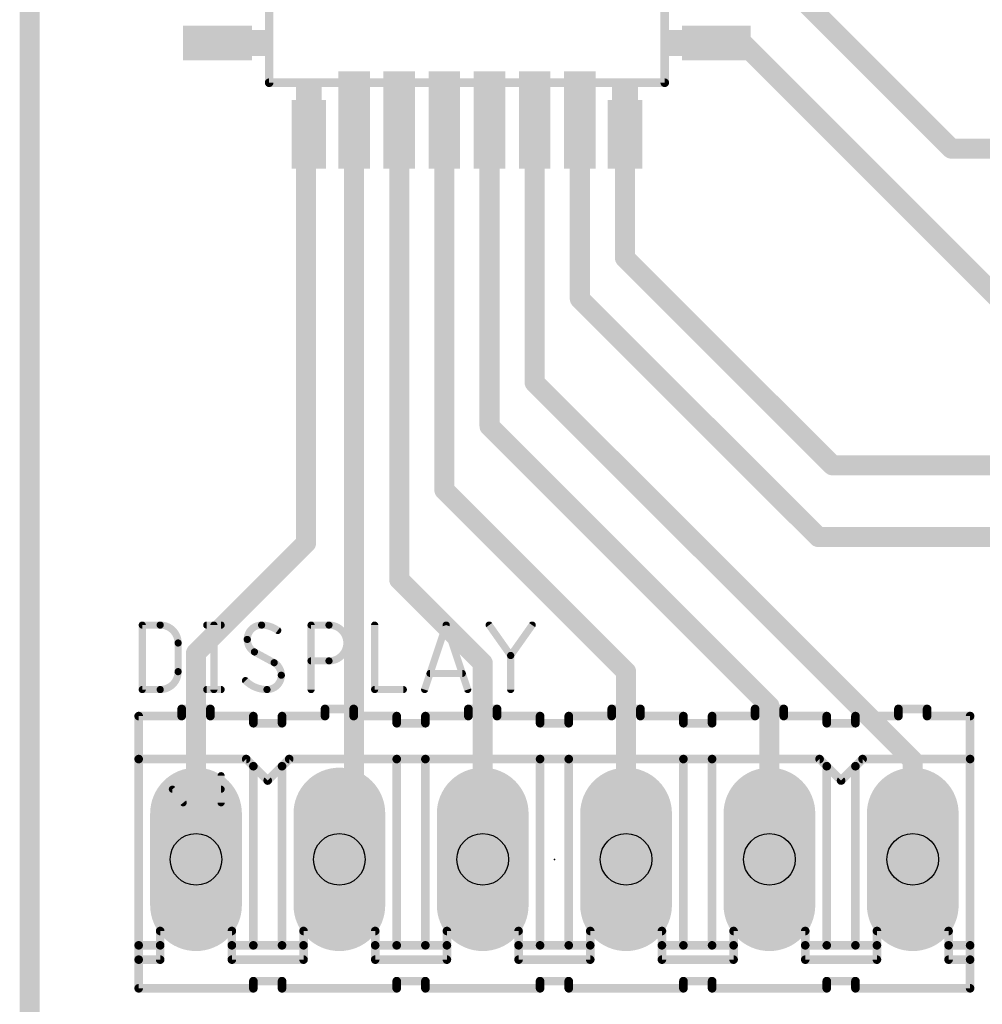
# Model space of a CAD drawing. Extents: x 0.4 to 63.1, y 0.1 to 70.6.
# Tile 3 of 18: x 18.4 to 35.5, y 9.1 to 26.5. Entities that reach past the tile are written whole.
import ezdxf

# ---------------------------------------------------------------- set-up
doc = ezdxf.new("R2010")
doc.units = 0
for name, color, linetype in [('1', 12, 'CONTINUOUS'), ('17', 110, 'CONTINUOUS'), ('21', 253, 'CONTINUOUS'), ('23', 53, 'CONTINUOUS'), ('25', 253, 'CONTINUOUS'), ('29', 253, 'CONTINUOUS'), ('30', 253, 'CONTINUOUS'), ('31', 253, 'CONTINUOUS'), ('44', 253, 'CONTINUOUS'), ('51', 253, 'CONTINUOUS')]:
    doc.layers.add(name, color=color, linetype=linetype)

# ---------------------------------------------------------------- blocks, each defined once
blk = doc.blocks.new('RECT')
blk.add_solid([(-0.5, -0.5), (0.5, -0.5), (-0.5, 0.5), (0.5, 0.5)])
blk = doc.blocks.new('LONGP100')
at = {"const_width": 1}
blk.add_lwpolyline([(-0.5, 0), (0.5, 0)], dxfattribs=at)
at = {"const_width": 0.5}
for points in [[(-0.5, 0.25, 1), (-0.5, -0.25)], [(0.5, -0.25, 1), (0.5, 0.25)]]:
    blk.add_lwpolyline(points, format="xyb", dxfattribs=at)

msp = doc.modelspace()

# ---------------------------------------------------------------- linework, layer by layer
at = {"layer": '1', "const_width": 0.3556}
for points in [[(18.6182, 6.1976), (18.6182, 27.7306)], [(32.2768, 26.9306), (34.9504, 24.257)], [(30.7848, 26.1306), (31.248, 26.1306)], [(31.248, 26.1306), (35.814, 21.5646)], [(24.3652, 24.765), (24.3652, 11.9192)], [(25.1652, 24.765), (25.1652, 16.6178)], [(25.9652, 24.765), (25.9652, 18.2054)], [(26.7652, 24.765), (26.7652, 19.3358)], [(27.5652, 24.765), (27.5652, 20.1106)], [(28.3652, 24.765), (28.3652, 21.5966)], [(23.5652, 24.511), (23.5144, 24.4602)], [(23.5144, 24.4602), (23.5144, 17.266)], [(29.1652, 24.511), (29.1652, 22.3206)], [(34.9504, 24.257), (48.9458, 24.257)], [(29.1652, 22.3206), (32.8422, 18.6436)], [(28.3652, 21.5966), (32.5882, 17.3736)], [(27.5652, 20.1106), (34.2646, 13.4112)], [(26.7652, 19.3358), (31.7246, 14.3764)], [(32.8422, 18.6436), (42.3672, 18.6436)], [(25.9652, 18.2054), (29.1846, 14.986)], [(32.5882, 17.3736), (40.8442, 17.3736)], [(23.5144, 17.266), (21.5646, 15.3162)], [(25.1652, 16.6178), (26.6446, 15.1384)], [(21.5646, 15.3162), (21.5646, 11.6586)], [(26.6446, 15.1384), (26.6446, 11.6586)], [(29.1846, 14.986), (29.1846, 11.6586)], [(31.7246, 14.3764), (31.7246, 11.6586)], [(34.2646, 13.4112), (34.2646, 11.6586)], [(24.3652, 11.9192), (24.1046, 11.6586)], [(24.2316, 11.7856), (24.1046, 11.6586)]]:
    msp.add_lwpolyline(points, dxfattribs=at)
at = {"layer": '1', "const_width": 0.1778}
for points in [[(30.7848, 26.2195, 1), (30.7848, 26.0417)], [(31.3109, 26.1935, 1), (31.1851, 26.0677)], [(31.248, 26.0417, 1), (31.248, 26.2195)], [(24.4541, 24.765, 1), (24.2763, 24.765)], [(25.2541, 24.765, 1), (25.0763, 24.765)], [(26.0541, 24.765, 1), (25.8763, 24.765)], [(26.8541, 24.765, 1), (26.6763, 24.765)], [(27.6541, 24.765, 1), (27.4763, 24.765)], [(28.4541, 24.765, 1), (28.2763, 24.765)], [(23.4515, 24.5231, 1), (23.5773, 24.3973)], [(23.6033, 24.4602, 1), (23.4255, 24.4602)], [(23.6281, 24.4481, 1), (23.5023, 24.5739)], [(29.2541, 24.511, 1), (29.0763, 24.511)], [(34.9504, 24.3459, 1), (34.9504, 24.1681)], [(34.8875, 24.1941, 1), (35.0133, 24.3199)], [(29.2281, 22.3835, 1), (29.1023, 22.2577)], [(29.0763, 22.3206, 1), (29.2541, 22.3206)], [(28.4281, 21.6595, 1), (28.3023, 21.5337)], [(28.2763, 21.5966, 1), (28.4541, 21.5966)], [(27.6281, 20.1735, 1), (27.5023, 20.0477)], [(27.4763, 20.1106, 1), (27.6541, 20.1106)], [(26.8281, 19.3987, 1), (26.7023, 19.2729)], [(26.6763, 19.3358, 1), (26.8541, 19.3358)], [(32.8422, 18.7325, 1), (32.8422, 18.5547)], [(32.7793, 18.5807, 1), (32.9051, 18.7065)], [(26.0281, 18.2683, 1), (25.9023, 18.1425)], [(25.8763, 18.2054, 1), (26.0541, 18.2054)], [(32.5882, 17.4625, 1), (32.5882, 17.2847)], [(32.5253, 17.3107, 1), (32.6511, 17.4365)], [(23.4255, 17.266, 1), (23.6033, 17.266)], [(23.5773, 17.2031, 1), (23.4515, 17.3289)], [(25.2281, 16.6807, 1), (25.1023, 16.5549)], [(25.0763, 16.6178, 1), (25.2541, 16.6178)], [(21.5017, 15.3791, 1), (21.6275, 15.2533)], [(21.6535, 15.3162, 1), (21.4757, 15.3162)], [(26.7335, 15.1384, 1), (26.5557, 15.1384)], [(26.5817, 15.0755, 1), (26.7075, 15.2013)], [(29.2735, 14.986, 1), (29.0957, 14.986)], [(29.1217, 14.9231, 1), (29.2475, 15.0489)], [(31.8135, 14.3764, 1), (31.6357, 14.3764)], [(31.6617, 14.3135, 1), (31.7875, 14.4393)], [(34.3535, 13.4112, 1), (34.1757, 13.4112)], [(34.2017, 13.3483, 1), (34.3275, 13.4741)], [(24.4281, 11.8563, 1), (24.3023, 11.9821)], [(24.2945, 11.7227, 1), (24.1687, 11.8485)], [(24.2763, 11.9192, 1), (24.4541, 11.9192)], [(21.4757, 11.6586, 1), (21.6535, 11.6586)], [(24.0417, 11.7215, 1), (24.1675, 11.5957)], [(24.0417, 11.7215, 1), (24.1675, 11.5957)], [(26.5557, 11.6586, 1), (26.7335, 11.6586)], [(29.0957, 11.6586, 1), (29.2735, 11.6586)], [(31.6357, 11.6586, 1), (31.8135, 11.6586)], [(34.1757, 11.6586, 1), (34.3535, 11.6586)]]:
    msp.add_lwpolyline(points, format="xyb", dxfattribs=at)
at = {"layer": '21'}
for points, const_width in [([(29.8702, 32.4356), (29.8702, 25.4256)], 0.1524), ([(22.8602, 25.4256), (22.8602, 32.0806)], 0.1524), ([(29.8702, 25.4256), (22.8602, 25.4256)], 0.1524), ([(21.3106, 14.1986), (21.3106, 14.3256)], 0.1524), ([(21.8186, 14.3256), (21.3106, 14.3256)], 0.1524), ([(21.8186, 14.1986), (21.8186, 14.3256)], 0.1524), ([(23.8506, 14.1986), (23.8506, 14.3256)], 0.1524), ([(24.3586, 14.3256), (23.8506, 14.3256)], 0.1524), ([(24.3586, 14.1986), (24.3586, 14.3256)], 0.1524), ([(26.3906, 14.1986), (26.3906, 14.3256)], 0.1524), ([(26.8986, 14.3256), (26.3906, 14.3256)], 0.1524), ([(26.8986, 14.1986), (26.8986, 14.3256)], 0.1524), ([(28.9306, 14.1986), (28.9306, 14.3256)], 0.1524), ([(29.4386, 14.3256), (28.9306, 14.3256)], 0.1524), ([(29.4386, 14.1986), (29.4386, 14.3256)], 0.1524), ([(31.4706, 14.1986), (31.4706, 14.3256)], 0.1524), ([(31.9786, 14.3256), (31.4706, 14.3256)], 0.1524), ([(31.9786, 14.1986), (31.9786, 14.3256)], 0.1524), ([(34.0106, 14.1986), (34.0106, 14.3256)], 0.1524), ([(34.5186, 14.3256), (34.0106, 14.3256)], 0.1524), ([(34.5186, 14.1986), (34.5186, 14.3256)], 0.1524), ([(20.5486, 14.1986), (20.5486, 13.4366)], 0.1524), ([(20.5486, 14.1986), (21.3106, 14.1986)], 0.1524), ([(22.5806, 14.1986), (21.8186, 14.1986)], 0.1524), ([(22.5806, 14.0716), (22.5806, 14.1986)], 0.1524), ([(22.5806, 14.0716), (23.0886, 14.0716)], 0.1524), ([(23.0886, 14.0716), (23.0886, 14.1986)], 0.1524), ([(23.0886, 14.1986), (23.8506, 14.1986)], 0.1524), ([(24.3586, 14.1986), (25.1206, 14.1986)], 0.1524), ([(25.1206, 14.0716), (25.1206, 14.1986)], 0.1524), ([(25.6286, 14.0716), (25.1206, 14.0716)], 0.1524), ([(25.6286, 14.0716), (25.6286, 14.1986)], 0.1524), ([(25.6286, 14.1986), (26.3906, 14.1986)], 0.1524), ([(26.8986, 14.1986), (27.6606, 14.1986)], 0.1524), ([(27.6606, 14.1986), (27.6606, 14.0716)], 0.1524), ([(28.1686, 14.0716), (27.6606, 14.0716)], 0.1524), ([(28.1686, 14.1986), (28.9306, 14.1986)], 0.1524), ([(28.1686, 14.1986), (28.1686, 14.0716)], 0.1524), ([(30.2006, 14.1986), (29.4386, 14.1986)], 0.1524), ([(30.2006, 14.0716), (30.2006, 14.1986)], 0.1524), ([(30.2006, 14.0716), (30.7086, 14.0716)], 0.1524), ([(30.7086, 14.0716), (30.7086, 14.1986)], 0.1524), ([(30.7086, 14.1986), (31.4706, 14.1986)], 0.1524), ([(31.9786, 14.1986), (32.7406, 14.1986)], 0.1524), ([(32.7406, 14.0716), (32.7406, 14.1986)], 0.1524), ([(33.2486, 14.0716), (32.7406, 14.0716)], 0.1524), ([(33.2486, 14.0716), (33.2486, 14.1986)], 0.1524), ([(33.2486, 14.1986), (34.0106, 14.1986)], 0.1524), ([(34.5186, 14.1986), (35.2806, 14.1986)], 0.1524), ([(35.2806, 13.4366), (35.2806, 14.1986)], 0.1524), ([(20.5486, 13.4366), (20.5486, 10.1346)], 0.1524), ([(22.4536, 13.4366), (20.5486, 13.4366)], 0.1524), ([(22.4536, 13.4366), (22.5806, 13.3096)], 0.1524), ([(23.0886, 13.3096), (23.2156, 13.4366)], 0.1524), ([(23.2156, 13.4366), (25.1206, 13.4366)], 0.1524), ([(25.1206, 13.4366), (25.6286, 13.4366)], 0.1524), ([(25.1206, 13.4366), (25.1206, 10.1346)], 0.1524), ([(25.6286, 13.4366), (25.6286, 10.1346)], 0.1524), ([(25.6286, 13.4366), (27.6606, 13.4366)], 0.1524), ([(27.6606, 13.4366), (27.6606, 10.1346)], 0.1524), ([(28.1686, 13.4366), (27.6606, 13.4366)], 0.1524), ([(28.1686, 13.4366), (28.1686, 10.1346)], 0.1524), ([(28.1686, 13.4366), (30.2006, 13.4366)], 0.1524), ([(30.2006, 13.4366), (30.2006, 10.1346)], 0.1524), ([(30.2006, 13.4366), (30.7086, 13.4366)], 0.1524), ([(30.7086, 13.4366), (30.7086, 10.1346)], 0.1524), ([(30.7086, 13.4366), (32.6136, 13.4366)], 0.1524), ([(32.6136, 13.4366), (32.7406, 13.3096)], 0.1524), ([(33.2486, 13.3096), (33.3756, 13.4366)], 0.1524), ([(33.3756, 13.4366), (35.2806, 13.4366)], 0.1524), ([(35.2806, 13.4366), (35.2806, 10.1346)], 0.1524), ([(22.5806, 13.3096), (22.8346, 13.0556)], 0.1524), ([(22.5806, 13.3096), (22.5806, 10.1346)], 0.1524), ([(22.8346, 13.0556), (23.0886, 13.3096)], 0.1524), ([(23.0886, 13.3096), (23.0886, 10.1346)], 0.1524), ([(32.7406, 13.3096), (32.9946, 13.0556)], 0.1524), ([(32.7406, 13.3096), (32.7406, 10.1346)], 0.1524), ([(32.9946, 13.0556), (33.2486, 13.3096)], 0.1524), ([(33.2486, 13.3096), (33.2486, 10.1346)], 0.1524), ([(22.0091, 12.6619), (22.0091, 13.1417)], 0.127), ([(21.3374, 12.6619), (21.1455, 12.9018)], 0.127), ([(21.1455, 12.9018), (22.0091, 12.9018)], 0.127), ([(20.9296, 10.3886), (22.1996, 10.3886)], 0.1524), ([(20.9296, 10.1346), (20.9296, 10.3886)], 0.1524), ([(22.1996, 10.1346), (22.1996, 10.3886)], 0.1524), ([(23.4696, 10.1346), (23.4696, 10.3886)], 0.1524), ([(23.4696, 10.3886), (24.7396, 10.3886)], 0.1524), ([(24.7396, 10.1346), (24.7396, 10.3886)], 0.1524), ([(26.0096, 10.3886), (27.2796, 10.3886)], 0.1524), ([(26.0096, 10.1346), (26.0096, 10.3886)], 0.1524), ([(27.2796, 10.1346), (27.2796, 10.3886)], 0.1524), ([(28.5496, 10.3886), (29.8196, 10.3886)], 0.1524), ([(28.5496, 10.1346), (28.5496, 10.3886)], 0.1524), ([(29.8196, 10.1346), (29.8196, 10.3886)], 0.1524), ([(31.0896, 10.1346), (31.0896, 10.3886)], 0.1524), ([(31.0896, 10.3886), (32.3596, 10.3886)], 0.1524), ([(32.3596, 10.1346), (32.3596, 10.3886)], 0.1524), ([(33.6296, 10.3886), (34.8996, 10.3886)], 0.1524), ([(33.6296, 10.1346), (33.6296, 10.3886)], 0.1524), ([(34.8996, 10.1346), (34.8996, 10.3886)], 0.1524), ([(20.9296, 10.1346), (20.5486, 10.1346)], 0.1524), ([(20.5486, 10.1346), (20.5486, 9.8806)], 0.1524), ([(20.9296, 9.8806), (20.9296, 10.1346)], 0.1524), ([(22.1996, 9.8806), (22.1996, 10.1346)], 0.1524), ([(22.1996, 10.1346), (22.5806, 10.1346)], 0.1524), ([(22.5806, 10.1346), (23.0886, 10.1346)], 0.1524), ([(23.0886, 10.1346), (23.4696, 10.1346)], 0.1524), ([(23.4696, 9.8806), (23.4696, 10.1346)], 0.1524), ([(24.7396, 9.8806), (24.7396, 10.1346)], 0.1524), ([(24.7396, 10.1346), (25.1206, 10.1346)], 0.1524), ([(25.1206, 10.1346), (25.6286, 10.1346)], 0.1524), ([(25.6286, 10.1346), (26.0096, 10.1346)], 0.1524), ([(26.0096, 9.8806), (26.0096, 10.1346)], 0.1524), ([(27.2796, 9.8806), (27.2796, 10.1346)], 0.1524), ([(27.2796, 10.1346), (27.6606, 10.1346)], 0.1524), ([(28.1686, 10.1346), (27.6606, 10.1346)], 0.1524), ([(28.5496, 10.1346), (28.1686, 10.1346)], 0.1524), ([(28.5496, 9.8806), (28.5496, 10.1346)], 0.1524), ([(29.8196, 9.8806), (29.8196, 10.1346)], 0.1524), ([(29.8196, 10.1346), (30.2006, 10.1346)], 0.1524), ([(30.2006, 10.1346), (30.7086, 10.1346)], 0.1524), ([(30.7086, 10.1346), (31.0896, 10.1346)], 0.1524), ([(31.0896, 9.8806), (31.0896, 10.1346)], 0.1524), ([(32.3596, 9.8806), (32.3596, 10.1346)], 0.1524), ([(32.3596, 10.1346), (32.7406, 10.1346)], 0.1524), ([(32.7406, 10.1346), (33.2486, 10.1346)], 0.1524), ([(33.2486, 10.1346), (33.6296, 10.1346)], 0.1524), ([(33.6296, 9.8806), (33.6296, 10.1346)], 0.1524), ([(34.8996, 9.8806), (34.8996, 10.1346)], 0.1524), ([(34.8996, 10.1346), (35.2806, 10.1346)], 0.1524), ([(35.2806, 10.1346), (35.2806, 9.8806)], 0.1524), ([(20.5486, 9.8806), (20.5486, 9.3726)], 0.1524), ([(20.5486, 9.8806), (20.9296, 9.8806)], 0.1524), ([(23.4696, 9.8806), (22.1996, 9.8806)], 0.1524), ([(24.7396, 9.8806), (26.0096, 9.8806)], 0.1524), ([(28.5496, 9.8806), (27.2796, 9.8806)], 0.1524), ([(31.0896, 9.8806), (29.8196, 9.8806)], 0.1524), ([(32.3596, 9.8806), (33.6296, 9.8806)], 0.1524), ([(35.2806, 9.8806), (34.8996, 9.8806)], 0.1524), ([(35.2806, 9.8806), (35.2806, 9.3726)], 0.1524), ([(22.5806, 9.3726), (20.5486, 9.3726)], 0.1524), ([(22.5806, 9.4996), (22.5806, 9.3726)], 0.1524), ([(23.0886, 9.4996), (22.5806, 9.4996)], 0.1524), ([(23.0886, 9.4996), (23.0886, 9.3726)], 0.1524), ([(23.0886, 9.3726), (25.1206, 9.3726)], 0.1524), ([(25.6286, 9.4996), (25.1206, 9.4996)], 0.1524), ([(25.1206, 9.4996), (25.1206, 9.3726)], 0.1524), ([(25.6286, 9.4996), (25.6286, 9.3726)], 0.1524), ([(27.6606, 9.3726), (25.6286, 9.3726)], 0.1524), ([(27.6606, 9.4996), (27.6606, 9.3726)], 0.1524), ([(28.1686, 9.4996), (27.6606, 9.4996)], 0.1524), ([(28.1686, 9.4996), (28.1686, 9.3726)], 0.1524), ([(30.2006, 9.3726), (28.1686, 9.3726)], 0.1524), ([(30.2006, 9.4996), (30.2006, 9.3726)], 0.1524), ([(30.7086, 9.4996), (30.2006, 9.4996)], 0.1524), ([(30.7086, 9.4996), (30.7086, 9.3726)], 0.1524), ([(30.7086, 9.3726), (32.7406, 9.3726)], 0.1524), ([(33.2486, 9.4996), (32.7406, 9.4996)], 0.1524), ([(32.7406, 9.4996), (32.7406, 9.3726)], 0.1524), ([(33.2486, 9.4996), (33.2486, 9.3726)], 0.1524), ([(35.2806, 9.3726), (33.2486, 9.3726)], 0.1524)]:
    msp.add_lwpolyline(points, dxfattribs=dict(at, const_width=const_width))
for points, const_width in [([(22.8602, 25.4637, 1), (22.8602, 25.3875)], 0.0762), ([(29.8702, 25.3875, 1), (29.8702, 25.4637)], 0.0762), ([(22.8221, 25.4256, 1), (22.8983, 25.4256)], 0.0762), ([(29.8321, 25.4256, 1), (29.9083, 25.4256)], 0.0762), ([(21.3487, 14.3256, 1), (21.2725, 14.3256)], 0.0762), ([(21.3106, 14.3637, 1), (21.3106, 14.2875)], 0.0762), ([(21.8567, 14.3256, 1), (21.7805, 14.3256)], 0.0762), ([(21.8186, 14.2875, 1), (21.8186, 14.3637)], 0.0762), ([(23.8887, 14.3256, 1), (23.8125, 14.3256)], 0.0762), ([(23.8506, 14.3637, 1), (23.8506, 14.2875)], 0.0762), ([(24.3967, 14.3256, 1), (24.3205, 14.3256)], 0.0762), ([(24.3586, 14.2875, 1), (24.3586, 14.3637)], 0.0762), ([(26.4287, 14.3256, 1), (26.3525, 14.3256)], 0.0762), ([(26.3906, 14.3637, 1), (26.3906, 14.2875)], 0.0762), ([(26.9367, 14.3256, 1), (26.8605, 14.3256)], 0.0762), ([(26.8986, 14.2875, 1), (26.8986, 14.3637)], 0.0762), ([(28.9687, 14.3256, 1), (28.8925, 14.3256)], 0.0762), ([(28.9306, 14.3637, 1), (28.9306, 14.2875)], 0.0762), ([(29.4767, 14.3256, 1), (29.4005, 14.3256)], 0.0762), ([(29.4386, 14.2875, 1), (29.4386, 14.3637)], 0.0762), ([(31.5087, 14.3256, 1), (31.4325, 14.3256)], 0.0762), ([(31.4706, 14.3637, 1), (31.4706, 14.2875)], 0.0762), ([(32.0167, 14.3256, 1), (31.9405, 14.3256)], 0.0762), ([(31.9786, 14.2875, 1), (31.9786, 14.3637)], 0.0762), ([(34.0487, 14.3256, 1), (33.9725, 14.3256)], 0.0762), ([(34.0106, 14.3637, 1), (34.0106, 14.2875)], 0.0762), ([(34.5567, 14.3256, 1), (34.4805, 14.3256)], 0.0762), ([(34.5186, 14.2875, 1), (34.5186, 14.3637)], 0.0762), ([(20.5867, 14.1986, 1), (20.5105, 14.1986)], 0.0762), ([(20.5486, 14.2367, 1), (20.5486, 14.1605)], 0.0762), ([(21.2725, 14.1986, 1), (21.3487, 14.1986)], 0.0762), ([(21.3106, 14.1605, 1), (21.3106, 14.2367)], 0.0762), ([(21.8186, 14.2367, 1), (21.8186, 14.1605)], 0.0762), ([(21.7805, 14.1986, 1), (21.8567, 14.1986)], 0.0762), ([(22.6187, 14.1986, 1), (22.5425, 14.1986)], 0.0762), ([(22.5806, 14.1097, 1), (22.5806, 14.0335)], 0.0762), ([(22.5806, 14.1605, 1), (22.5806, 14.2367)], 0.0762), ([(23.1267, 14.1986, 1), (23.0505, 14.1986)], 0.0762), ([(23.0886, 14.2367, 1), (23.0886, 14.1605)], 0.0762), ([(23.0886, 14.0335, 1), (23.0886, 14.1097)], 0.0762), ([(23.8125, 14.1986, 1), (23.8887, 14.1986)], 0.0762), ([(23.8506, 14.1605, 1), (23.8506, 14.2367)], 0.0762), ([(24.3586, 14.2367, 1), (24.3586, 14.1605)], 0.0762), ([(24.3205, 14.1986, 1), (24.3967, 14.1986)], 0.0762), ([(25.1587, 14.1986, 1), (25.0825, 14.1986)], 0.0762), ([(25.1206, 14.1097, 1), (25.1206, 14.0335)], 0.0762), ([(25.1206, 14.1605, 1), (25.1206, 14.2367)], 0.0762), ([(25.6667, 14.1986, 1), (25.5905, 14.1986)], 0.0762), ([(25.6286, 14.2367, 1), (25.6286, 14.1605)], 0.0762), ([(25.6286, 14.0335, 1), (25.6286, 14.1097)], 0.0762), ([(26.3525, 14.1986, 1), (26.4287, 14.1986)], 0.0762), ([(26.3906, 14.1605, 1), (26.3906, 14.2367)], 0.0762), ([(26.8986, 14.2367, 1), (26.8986, 14.1605)], 0.0762), ([(26.8605, 14.1986, 1), (26.9367, 14.1986)], 0.0762), ([(27.6987, 14.1986, 1), (27.6225, 14.1986)], 0.0762), ([(27.6606, 14.1097, 1), (27.6606, 14.0335)], 0.0762), ([(27.6606, 14.1605, 1), (27.6606, 14.2367)], 0.0762), ([(28.1686, 14.2367, 1), (28.1686, 14.1605)], 0.0762), ([(28.2067, 14.1986, 1), (28.1305, 14.1986)], 0.0762), ([(28.1686, 14.0335, 1), (28.1686, 14.1097)], 0.0762), ([(28.8925, 14.1986, 1), (28.9687, 14.1986)], 0.0762), ([(28.9306, 14.1605, 1), (28.9306, 14.2367)], 0.0762), ([(29.4386, 14.2367, 1), (29.4386, 14.1605)], 0.0762), ([(29.4005, 14.1986, 1), (29.4767, 14.1986)], 0.0762), ([(30.2387, 14.1986, 1), (30.1625, 14.1986)], 0.0762), ([(30.2006, 14.1097, 1), (30.2006, 14.0335)], 0.0762), ([(30.2006, 14.1605, 1), (30.2006, 14.2367)], 0.0762), ([(30.7467, 14.1986, 1), (30.6705, 14.1986)], 0.0762), ([(30.7086, 14.2367, 1), (30.7086, 14.1605)], 0.0762), ([(30.7086, 14.0335, 1), (30.7086, 14.1097)], 0.0762), ([(31.4325, 14.1986, 1), (31.5087, 14.1986)], 0.0762), ([(31.4706, 14.1605, 1), (31.4706, 14.2367)], 0.0762), ([(31.9786, 14.2367, 1), (31.9786, 14.1605)], 0.0762), ([(31.9405, 14.1986, 1), (32.0167, 14.1986)], 0.0762), ([(32.7787, 14.1986, 1), (32.7025, 14.1986)], 0.0762), ([(32.7406, 14.1097, 1), (32.7406, 14.0335)], 0.0762), ([(32.7406, 14.1605, 1), (32.7406, 14.2367)], 0.0762), ([(33.2867, 14.1986, 1), (33.2105, 14.1986)], 0.0762), ([(33.2486, 14.2367, 1), (33.2486, 14.1605)], 0.0762), ([(33.2486, 14.0335, 1), (33.2486, 14.1097)], 0.0762), ([(33.9725, 14.1986, 1), (34.0487, 14.1986)], 0.0762), ([(34.0106, 14.1605, 1), (34.0106, 14.2367)], 0.0762), ([(34.5186, 14.2367, 1), (34.5186, 14.1605)], 0.0762), ([(34.4805, 14.1986, 1), (34.5567, 14.1986)], 0.0762), ([(35.3187, 14.1986, 1), (35.2425, 14.1986)], 0.0762), ([(35.2806, 14.1605, 1), (35.2806, 14.2367)], 0.0762), ([(22.5425, 14.0716, 1), (22.6187, 14.0716)], 0.0762), ([(23.0505, 14.0716, 1), (23.1267, 14.0716)], 0.0762), ([(25.0825, 14.0716, 1), (25.1587, 14.0716)], 0.0762), ([(25.5905, 14.0716, 1), (25.6667, 14.0716)], 0.0762), ([(27.6225, 14.0716, 1), (27.6987, 14.0716)], 0.0762), ([(28.1305, 14.0716, 1), (28.2067, 14.0716)], 0.0762), ([(30.1625, 14.0716, 1), (30.2387, 14.0716)], 0.0762), ([(30.6705, 14.0716, 1), (30.7467, 14.0716)], 0.0762), ([(32.7025, 14.0716, 1), (32.7787, 14.0716)], 0.0762), ([(33.2105, 14.0716, 1), (33.2867, 14.0716)], 0.0762), ([(20.5867, 13.4366, 1), (20.5105, 13.4366)], 0.0762), ([(20.5486, 13.4747, 1), (20.5486, 13.3985)], 0.0762), ([(20.5105, 13.4366, 1), (20.5867, 13.4366)], 0.0762), ([(22.4805, 13.4635, 1), (22.4267, 13.4097)], 0.0762), ([(22.4536, 13.3985, 1), (22.4536, 13.4747)], 0.0762), ([(23.2156, 13.4747, 1), (23.2156, 13.3985)], 0.0762), ([(23.2425, 13.4097, 1), (23.1887, 13.4635)], 0.0762), ([(25.1206, 13.4747, 1), (25.1206, 13.3985)], 0.0762), ([(25.1587, 13.4366, 1), (25.0825, 13.4366)], 0.0762), ([(25.1206, 13.3985, 1), (25.1206, 13.4747)], 0.0762), ([(25.6667, 13.4366, 1), (25.5905, 13.4366)], 0.0762), ([(25.6286, 13.4747, 1), (25.6286, 13.3985)], 0.0762), ([(25.6286, 13.3985, 1), (25.6286, 13.4747)], 0.0762), ([(27.6987, 13.4366, 1), (27.6225, 13.4366)], 0.0762), ([(27.6606, 13.4747, 1), (27.6606, 13.3985)], 0.0762), ([(27.6606, 13.3985, 1), (27.6606, 13.4747)], 0.0762), ([(28.2067, 13.4366, 1), (28.1305, 13.4366)], 0.0762), ([(28.1686, 13.4747, 1), (28.1686, 13.3985)], 0.0762), ([(28.1686, 13.3985, 1), (28.1686, 13.4747)], 0.0762), ([(30.2387, 13.4366, 1), (30.1625, 13.4366)], 0.0762), ([(30.2006, 13.4747, 1), (30.2006, 13.3985)], 0.0762), ([(30.2006, 13.3985, 1), (30.2006, 13.4747)], 0.0762), ([(30.7467, 13.4366, 1), (30.6705, 13.4366)], 0.0762), ([(30.7086, 13.4747, 1), (30.7086, 13.3985)], 0.0762), ([(30.7086, 13.3985, 1), (30.7086, 13.4747)], 0.0762), ([(32.6405, 13.4635, 1), (32.5867, 13.4097)], 0.0762), ([(32.6136, 13.3985, 1), (32.6136, 13.4747)], 0.0762), ([(33.3756, 13.4747, 1), (33.3756, 13.3985)], 0.0762), ([(33.4025, 13.4097, 1), (33.3487, 13.4635)], 0.0762), ([(35.3187, 13.4366, 1), (35.2425, 13.4366)], 0.0762), ([(35.2425, 13.4366, 1), (35.3187, 13.4366)], 0.0762), ([(35.2806, 13.3985, 1), (35.2806, 13.4747)], 0.0762), ([(22.6187, 13.3096, 1), (22.5425, 13.3096)], 0.0762), ([(22.6075, 13.3365, 1), (22.5537, 13.2827)], 0.0762), ([(22.5537, 13.2827, 1), (22.6075, 13.3365)], 0.0762), ([(23.1267, 13.3096, 1), (23.0505, 13.3096)], 0.0762), ([(23.0617, 13.3365, 1), (23.1155, 13.2827)], 0.0762), ([(23.1155, 13.2827, 1), (23.0617, 13.3365)], 0.0762), ([(32.7787, 13.3096, 1), (32.7025, 13.3096)], 0.0762), ([(32.7675, 13.3365, 1), (32.7137, 13.2827)], 0.0762), ([(32.7137, 13.2827, 1), (32.7675, 13.3365)], 0.0762), ([(33.2867, 13.3096, 1), (33.2105, 13.3096)], 0.0762), ([(33.2217, 13.3365, 1), (33.2755, 13.2827)], 0.0762), ([(33.2755, 13.2827, 1), (33.2217, 13.3365)], 0.0762), ([(22.0408, 13.1417, 1), (21.9774, 13.1417)], 0.0635), ([(22.8077, 13.0825, 1), (22.8615, 13.0287)], 0.0762), ([(22.8077, 13.0287, 1), (22.8615, 13.0825)], 0.0762), ([(32.9677, 13.0825, 1), (33.0215, 13.0287)], 0.0762), ([(32.9677, 13.0287, 1), (33.0215, 13.0825)], 0.0762), ([(21.1703, 12.9216, 1), (21.1207, 12.882)], 0.0635), ([(21.1455, 12.9335, 1), (21.1455, 12.87)], 0.0635), ([(22.0091, 12.87, 1), (22.0091, 12.9335)], 0.0635), ([(21.3126, 12.6421, 1), (21.3622, 12.6817)], 0.0635), ([(21.9774, 12.6619, 1), (22.0408, 12.6619)], 0.0635), ([(20.9296, 10.4267, 1), (20.9296, 10.3505)], 0.0762), ([(20.9677, 10.3886, 1), (20.8915, 10.3886)], 0.0762), ([(22.2377, 10.3886, 1), (22.1615, 10.3886)], 0.0762), ([(22.1996, 10.3505, 1), (22.1996, 10.4267)], 0.0762), ([(23.5077, 10.3886, 1), (23.4315, 10.3886)], 0.0762), ([(23.4696, 10.4267, 1), (23.4696, 10.3505)], 0.0762), ([(24.7777, 10.3886, 1), (24.7015, 10.3886)], 0.0762), ([(24.7396, 10.3505, 1), (24.7396, 10.4267)], 0.0762), ([(26.0096, 10.4267, 1), (26.0096, 10.3505)], 0.0762), ([(26.0477, 10.3886, 1), (25.9715, 10.3886)], 0.0762), ([(27.3177, 10.3886, 1), (27.2415, 10.3886)], 0.0762), ([(27.2796, 10.3505, 1), (27.2796, 10.4267)], 0.0762), ([(28.5496, 10.4267, 1), (28.5496, 10.3505)], 0.0762), ([(28.5877, 10.3886, 1), (28.5115, 10.3886)], 0.0762), ([(29.8577, 10.3886, 1), (29.7815, 10.3886)], 0.0762), ([(29.8196, 10.3505, 1), (29.8196, 10.4267)], 0.0762), ([(31.1277, 10.3886, 1), (31.0515, 10.3886)], 0.0762), ([(31.0896, 10.4267, 1), (31.0896, 10.3505)], 0.0762), ([(32.3977, 10.3886, 1), (32.3215, 10.3886)], 0.0762), ([(32.3596, 10.3505, 1), (32.3596, 10.4267)], 0.0762), ([(33.6296, 10.4267, 1), (33.6296, 10.3505)], 0.0762), ([(33.6677, 10.3886, 1), (33.5915, 10.3886)], 0.0762), ([(34.9377, 10.3886, 1), (34.8615, 10.3886)], 0.0762), ([(34.8996, 10.3505, 1), (34.8996, 10.4267)], 0.0762), ([(20.5486, 10.1727, 1), (20.5486, 10.0965)], 0.0762), ([(20.5867, 10.1346, 1), (20.5105, 10.1346)], 0.0762), ([(20.5105, 10.1346, 1), (20.5867, 10.1346)], 0.0762), ([(20.9677, 10.1346, 1), (20.8915, 10.1346)], 0.0762), ([(20.8915, 10.1346, 1), (20.9677, 10.1346)], 0.0762), ([(20.9296, 10.0965, 1), (20.9296, 10.1727)], 0.0762), ([(22.2377, 10.1346, 1), (22.1615, 10.1346)], 0.0762), ([(22.1996, 10.1727, 1), (22.1996, 10.0965)], 0.0762), ([(22.1615, 10.1346, 1), (22.2377, 10.1346)], 0.0762), ([(22.5806, 10.1727, 1), (22.5806, 10.0965)], 0.0762), ([(22.5425, 10.1346, 1), (22.6187, 10.1346)], 0.0762), ([(22.5806, 10.0965, 1), (22.5806, 10.1727)], 0.0762), ([(23.0886, 10.1727, 1), (23.0886, 10.0965)], 0.0762), ([(23.0505, 10.1346, 1), (23.1267, 10.1346)], 0.0762), ([(23.0886, 10.0965, 1), (23.0886, 10.1727)], 0.0762), ([(23.5077, 10.1346, 1), (23.4315, 10.1346)], 0.0762), ([(23.4315, 10.1346, 1), (23.5077, 10.1346)], 0.0762), ([(23.4696, 10.0965, 1), (23.4696, 10.1727)], 0.0762), ([(24.7777, 10.1346, 1), (24.7015, 10.1346)], 0.0762), ([(24.7396, 10.1727, 1), (24.7396, 10.0965)], 0.0762), ([(24.7015, 10.1346, 1), (24.7777, 10.1346)], 0.0762), ([(25.1206, 10.1727, 1), (25.1206, 10.0965)], 0.0762), ([(25.0825, 10.1346, 1), (25.1587, 10.1346)], 0.0762), ([(25.1206, 10.0965, 1), (25.1206, 10.1727)], 0.0762), ([(25.6286, 10.1727, 1), (25.6286, 10.0965)], 0.0762), ([(25.5905, 10.1346, 1), (25.6667, 10.1346)], 0.0762), ([(25.6286, 10.0965, 1), (25.6286, 10.1727)], 0.0762), ([(26.0477, 10.1346, 1), (25.9715, 10.1346)], 0.0762), ([(25.9715, 10.1346, 1), (26.0477, 10.1346)], 0.0762), ([(26.0096, 10.0965, 1), (26.0096, 10.1727)], 0.0762), ([(27.3177, 10.1346, 1), (27.2415, 10.1346)], 0.0762), ([(27.2796, 10.1727, 1), (27.2796, 10.0965)], 0.0762), ([(27.2415, 10.1346, 1), (27.3177, 10.1346)], 0.0762), ([(27.6606, 10.1727, 1), (27.6606, 10.0965)], 0.0762), ([(27.6225, 10.1346, 1), (27.6987, 10.1346)], 0.0762), ([(27.6606, 10.0965, 1), (27.6606, 10.1727)], 0.0762), ([(28.1686, 10.1727, 1), (28.1686, 10.0965)], 0.0762), ([(28.1305, 10.1346, 1), (28.2067, 10.1346)], 0.0762), ([(28.1686, 10.0965, 1), (28.1686, 10.1727)], 0.0762), ([(28.5877, 10.1346, 1), (28.5115, 10.1346)], 0.0762), ([(28.5115, 10.1346, 1), (28.5877, 10.1346)], 0.0762), ([(28.5496, 10.0965, 1), (28.5496, 10.1727)], 0.0762), ([(29.8577, 10.1346, 1), (29.7815, 10.1346)], 0.0762), ([(29.8196, 10.1727, 1), (29.8196, 10.0965)], 0.0762), ([(29.7815, 10.1346, 1), (29.8577, 10.1346)], 0.0762), ([(30.2006, 10.1727, 1), (30.2006, 10.0965)], 0.0762), ([(30.1625, 10.1346, 1), (30.2387, 10.1346)], 0.0762), ([(30.2006, 10.0965, 1), (30.2006, 10.1727)], 0.0762), ([(30.7086, 10.1727, 1), (30.7086, 10.0965)], 0.0762), ([(30.6705, 10.1346, 1), (30.7467, 10.1346)], 0.0762), ([(30.7086, 10.0965, 1), (30.7086, 10.1727)], 0.0762), ([(31.1277, 10.1346, 1), (31.0515, 10.1346)], 0.0762), ([(31.0515, 10.1346, 1), (31.1277, 10.1346)], 0.0762), ([(31.0896, 10.0965, 1), (31.0896, 10.1727)], 0.0762), ([(32.3977, 10.1346, 1), (32.3215, 10.1346)], 0.0762), ([(32.3596, 10.1727, 1), (32.3596, 10.0965)], 0.0762), ([(32.3215, 10.1346, 1), (32.3977, 10.1346)], 0.0762), ([(32.7406, 10.1727, 1), (32.7406, 10.0965)], 0.0762), ([(32.7025, 10.1346, 1), (32.7787, 10.1346)], 0.0762), ([(32.7406, 10.0965, 1), (32.7406, 10.1727)], 0.0762), ([(33.2486, 10.1727, 1), (33.2486, 10.0965)], 0.0762), ([(33.2105, 10.1346, 1), (33.2867, 10.1346)], 0.0762), ([(33.2486, 10.0965, 1), (33.2486, 10.1727)], 0.0762), ([(33.6677, 10.1346, 1), (33.5915, 10.1346)], 0.0762), ([(33.5915, 10.1346, 1), (33.6677, 10.1346)], 0.0762), ([(33.6296, 10.0965, 1), (33.6296, 10.1727)], 0.0762), ([(34.9377, 10.1346, 1), (34.8615, 10.1346)], 0.0762), ([(34.8996, 10.1727, 1), (34.8996, 10.0965)], 0.0762), ([(34.8615, 10.1346, 1), (34.9377, 10.1346)], 0.0762), ([(35.3187, 10.1346, 1), (35.2425, 10.1346)], 0.0762), ([(35.2425, 10.1346, 1), (35.3187, 10.1346)], 0.0762), ([(35.2806, 10.0965, 1), (35.2806, 10.1727)], 0.0762), ([(20.5867, 9.8806, 1), (20.5105, 9.8806)], 0.0762), ([(20.5486, 9.9187, 1), (20.5486, 9.8425)], 0.0762), ([(20.9296, 9.8425, 1), (20.9296, 9.9187)], 0.0762), ([(22.1996, 9.9187, 1), (22.1996, 9.8425)], 0.0762), ([(23.4696, 9.8425, 1), (23.4696, 9.9187)], 0.0762), ([(24.7396, 9.9187, 1), (24.7396, 9.8425)], 0.0762), ([(26.0096, 9.8425, 1), (26.0096, 9.9187)], 0.0762), ([(27.2796, 9.9187, 1), (27.2796, 9.8425)], 0.0762), ([(28.5496, 9.8425, 1), (28.5496, 9.9187)], 0.0762), ([(29.8196, 9.9187, 1), (29.8196, 9.8425)], 0.0762), ([(31.0896, 9.8425, 1), (31.0896, 9.9187)], 0.0762), ([(32.3596, 9.9187, 1), (32.3596, 9.8425)], 0.0762), ([(33.6296, 9.8425, 1), (33.6296, 9.9187)], 0.0762), ([(34.8996, 9.9187, 1), (34.8996, 9.8425)], 0.0762), ([(35.3187, 9.8806, 1), (35.2425, 9.8806)], 0.0762), ([(35.2806, 9.8425, 1), (35.2806, 9.9187)], 0.0762), ([(20.5105, 9.8806, 1), (20.5867, 9.8806)], 0.0762), ([(20.8915, 9.8806, 1), (20.9677, 9.8806)], 0.0762), ([(22.1615, 9.8806, 1), (22.2377, 9.8806)], 0.0762), ([(23.4315, 9.8806, 1), (23.5077, 9.8806)], 0.0762), ([(24.7015, 9.8806, 1), (24.7777, 9.8806)], 0.0762), ([(25.9715, 9.8806, 1), (26.0477, 9.8806)], 0.0762), ([(27.2415, 9.8806, 1), (27.3177, 9.8806)], 0.0762), ([(28.5115, 9.8806, 1), (28.5877, 9.8806)], 0.0762), ([(29.7815, 9.8806, 1), (29.8577, 9.8806)], 0.0762), ([(31.0515, 9.8806, 1), (31.1277, 9.8806)], 0.0762), ([(32.3215, 9.8806, 1), (32.3977, 9.8806)], 0.0762), ([(33.5915, 9.8806, 1), (33.6677, 9.8806)], 0.0762), ([(34.8615, 9.8806, 1), (34.9377, 9.8806)], 0.0762), ([(35.2425, 9.8806, 1), (35.3187, 9.8806)], 0.0762), ([(20.5486, 9.4107, 1), (20.5486, 9.3345)], 0.0762), ([(22.6187, 9.4996, 1), (22.5425, 9.4996)], 0.0762), ([(22.5806, 9.5377, 1), (22.5806, 9.4615)], 0.0762), ([(22.5806, 9.3345, 1), (22.5806, 9.4107)], 0.0762), ([(23.1267, 9.4996, 1), (23.0505, 9.4996)], 0.0762), ([(23.0886, 9.4107, 1), (23.0886, 9.3345)], 0.0762), ([(23.0886, 9.4615, 1), (23.0886, 9.5377)], 0.0762), ([(25.1206, 9.5377, 1), (25.1206, 9.4615)], 0.0762), ([(25.1587, 9.4996, 1), (25.0825, 9.4996)], 0.0762), ([(25.1206, 9.3345, 1), (25.1206, 9.4107)], 0.0762), ([(25.6667, 9.4996, 1), (25.5905, 9.4996)], 0.0762), ([(25.6286, 9.4107, 1), (25.6286, 9.3345)], 0.0762), ([(25.6286, 9.4615, 1), (25.6286, 9.5377)], 0.0762), ([(27.6987, 9.4996, 1), (27.6225, 9.4996)], 0.0762), ([(27.6606, 9.5377, 1), (27.6606, 9.4615)], 0.0762), ([(27.6606, 9.3345, 1), (27.6606, 9.4107)], 0.0762), ([(28.2067, 9.4996, 1), (28.1305, 9.4996)], 0.0762), ([(28.1686, 9.4107, 1), (28.1686, 9.3345)], 0.0762), ([(28.1686, 9.4615, 1), (28.1686, 9.5377)], 0.0762), ([(30.2387, 9.4996, 1), (30.1625, 9.4996)], 0.0762), ([(30.2006, 9.5377, 1), (30.2006, 9.4615)], 0.0762), ([(30.2006, 9.3345, 1), (30.2006, 9.4107)], 0.0762), ([(30.7467, 9.4996, 1), (30.6705, 9.4996)], 0.0762), ([(30.7086, 9.4107, 1), (30.7086, 9.3345)], 0.0762), ([(30.7086, 9.4615, 1), (30.7086, 9.5377)], 0.0762), ([(32.7406, 9.5377, 1), (32.7406, 9.4615)], 0.0762), ([(32.7787, 9.4996, 1), (32.7025, 9.4996)], 0.0762), ([(32.7406, 9.3345, 1), (32.7406, 9.4107)], 0.0762), ([(33.2867, 9.4996, 1), (33.2105, 9.4996)], 0.0762), ([(33.2486, 9.4107, 1), (33.2486, 9.3345)], 0.0762), ([(33.2486, 9.4615, 1), (33.2486, 9.5377)], 0.0762), ([(35.2806, 9.3345, 1), (35.2806, 9.4107)], 0.0762), ([(20.5105, 9.3726, 1), (20.5867, 9.3726)], 0.0762), ([(22.5425, 9.3726, 1), (22.6187, 9.3726)], 0.0762), ([(23.0505, 9.3726, 1), (23.1267, 9.3726)], 0.0762), ([(25.0825, 9.3726, 1), (25.1587, 9.3726)], 0.0762), ([(25.5905, 9.3726, 1), (25.6667, 9.3726)], 0.0762), ([(27.6225, 9.3726, 1), (27.6987, 9.3726)], 0.0762), ([(28.1305, 9.3726, 1), (28.2067, 9.3726)], 0.0762), ([(30.1625, 9.3726, 1), (30.2387, 9.3726)], 0.0762), ([(30.6705, 9.3726, 1), (30.7467, 9.3726)], 0.0762), ([(32.7025, 9.3726, 1), (32.7787, 9.3726)], 0.0762), ([(33.2105, 9.3726, 1), (33.2867, 9.3726)], 0.0762), ([(35.2425, 9.3726, 1), (35.3187, 9.3726)], 0.0762)]:
    msp.add_lwpolyline(points, format="xyb", dxfattribs=dict(at, const_width=const_width))
at = {"layer": '23'}
msp.add_point((27.9146, 11.6586), dxfattribs=at)
at = {"layer": '25', "const_width": 0.127}
for points in [[(20.6121, 14.6685), (20.6121, 15.8115)], [(20.6121, 15.8115), (20.9296, 15.8115)], [(21.7551, 15.8115), (22.0091, 15.8115)], [(21.8821, 15.8115), (21.8821, 14.6685)], [(23.6029, 14.6685), (23.6029, 15.8115)], [(23.6029, 15.8115), (23.9205, 15.8115)], [(24.7294, 15.8115), (24.7294, 14.6685)], [(25.6159, 14.6685), (25.9969, 15.8115)], [(25.9969, 15.8115), (26.3779, 14.6685)], [(26.7589, 15.8115), (27.1399, 15.2718)], [(27.1399, 15.2718), (27.5209, 15.8115)], [(21.2471, 15.494), (21.2471, 14.986)], [(22.9489, 15.1448), (22.5997, 15.3353)], [(23.9205, 15.1765), (23.6029, 15.1765)], [(27.1399, 14.6685), (27.1399, 15.2718)], [(26.2826, 14.9543), (25.7111, 14.9543)], [(20.9296, 14.6685), (20.6121, 14.6685)], [(21.7551, 14.6685), (22.0091, 14.6685)], [(24.7294, 14.6685), (25.2374, 14.6685)]]:
    msp.add_lwpolyline(points, dxfattribs=at)
at = {"layer": '25'}
for points, const_width in [([(20.6121, 15.8433, 1), (20.6121, 15.7797)], 0.0635), ([(20.6439, 15.8115, 1), (20.5804, 15.8115)], 0.0635), ([(21.2471, 15.494, 0.4142), (20.9296, 15.8115)], 0.127), ([(20.9296, 15.8433, 1), (20.9296, 15.7797)], 0.0635), ([(20.9296, 15.7797, 1), (20.9296, 15.8433)], 0.0635), ([(21.7551, 15.8433, 1), (21.7551, 15.7797)], 0.0635), ([(21.9139, 15.8115, 1), (21.8504, 15.8115)], 0.0635), ([(22.0091, 15.7797, 1), (22.0091, 15.8433)], 0.0635), ([(22.7266, 15.8115, 0.4142), (22.4727, 15.5575)], 0.127), ([(23.0124, 15.7163, 0.1623), (22.7266, 15.8115)], 0.127), ([(22.7266, 15.8433, 1), (22.7267, 15.7797)], 0.0635), ([(22.7266, 15.7797, 1), (22.7266, 15.8433)], 0.0635), ([(22.9933, 15.6909, 1), (23.0315, 15.7416)], 0.0635), ([(23.6029, 15.8433, 1), (23.6029, 15.7797)], 0.0635), ([(23.6347, 15.8115, 1), (23.5712, 15.8115)], 0.0635), ([(23.9205, 15.1765, 1), (23.9205, 15.8115)], 0.127), ([(23.9205, 15.8433, 1), (23.9205, 15.7797)], 0.0635), ([(23.9205, 15.7797, 1), (23.9205, 15.8433)], 0.0635), ([(24.7612, 15.8115, 1), (24.6977, 15.8115)], 0.0635), ([(26.027, 15.8215, 1), (25.9668, 15.8015)], 0.0635), ([(26.027, 15.8015, 1), (25.9668, 15.8215)], 0.0635), ([(26.7848, 15.8298, 1), (26.733, 15.7932)], 0.0635), ([(27.5468, 15.7932, 1), (27.495, 15.8298)], 0.0635), ([(21.2788, 15.494, 1), (21.2154, 15.494)], 0.0635), ([(22.4727, 15.5575, 0.2656), (22.5997, 15.3353)], 0.127), ([(22.5044, 15.5575, 1), (22.4409, 15.5575)], 0.0635), ([(22.4409, 15.5575, 1), (22.5044, 15.5575)], 0.0635), ([(21.2154, 15.494, 1), (21.2788, 15.494)], 0.0635), ([(22.6149, 15.3631, 1), (22.5844, 15.3074)], 0.0635), ([(22.5835, 15.3079, 1), (22.6158, 15.3626)], 0.0635), ([(23.0759, 14.9225, 0.2656), (22.9489, 15.1448)], 0.127), ([(22.965, 15.1721, 1), (22.9328, 15.1174)], 0.0635), ([(22.9337, 15.1169, 1), (22.9641, 15.1726)], 0.0635), ([(23.6029, 15.2083, 1), (23.6029, 15.1448)], 0.0635), ([(23.9205, 15.2083, 1), (23.9205, 15.1448)], 0.0635), ([(23.9205, 15.1448, 1), (23.9205, 15.2083)], 0.0635), ([(27.1716, 15.2718, 1), (27.1081, 15.2718)], 0.0635), ([(27.114, 15.2901, 1), (27.1658, 15.2534)], 0.0635), ([(27.114, 15.2534, 1), (27.1658, 15.2901)], 0.0635), ([(20.9296, 14.6685, 0.4142), (21.2471, 14.986)], 0.127), ([(21.2788, 14.986, 1), (21.2154, 14.986)], 0.0635), ([(21.2154, 14.986, 1), (21.2788, 14.986)], 0.0635), ([(25.7111, 14.986, 1), (25.7111, 14.9225)], 0.0635), ([(26.2826, 14.9225, 1), (26.2826, 14.986)], 0.0635), ([(22.4409, 14.8273, 0.2), (22.8219, 14.6685)], 0.127), ([(22.4634, 14.8496, 1), (22.4184, 14.8049)], 0.0635), ([(22.8219, 14.6685, 0.4142), (23.0759, 14.9225)], 0.127), ([(23.1076, 14.9225, 1), (23.0442, 14.9225)], 0.0635), ([(23.0442, 14.9225, 1), (23.1076, 14.9225)], 0.0635), ([(20.6121, 14.7003, 1), (20.6121, 14.6367)], 0.0635), ([(20.5804, 14.6685, 1), (20.6439, 14.6685)], 0.0635), ([(20.9296, 14.7003, 1), (20.9296, 14.6367)], 0.0635), ([(20.9296, 14.6367, 1), (20.9296, 14.7003)], 0.0635), ([(21.7551, 14.7003, 1), (21.7551, 14.6367)], 0.0635), ([(21.8504, 14.6685, 1), (21.9139, 14.6685)], 0.0635), ([(22.0091, 14.6367, 1), (22.0091, 14.7003)], 0.0635), ([(22.8219, 14.7003, 1), (22.8219, 14.6367)], 0.0635), ([(22.8219, 14.6367, 1), (22.8219, 14.7003)], 0.0635), ([(23.5712, 14.6685, 1), (23.6347, 14.6685)], 0.0635), ([(24.7294, 14.7003, 1), (24.7294, 14.6367)], 0.0635), ([(24.6977, 14.6685, 1), (24.7612, 14.6685)], 0.0635), ([(25.2374, 14.6367, 1), (25.2374, 14.7003)], 0.0635), ([(25.5858, 14.6785, 1), (25.646, 14.6585)], 0.0635), ([(26.3478, 14.6585, 1), (26.408, 14.6785)], 0.0635), ([(27.1081, 14.6685, 1), (27.1716, 14.6685)], 0.0635)]:
    msp.add_lwpolyline(points, format="xyb", dxfattribs=dict(at, const_width=const_width))
at = {"layer": '44'}
for centre in [(21.5646, 11.6586), (24.1046, 11.6586), (26.6446, 11.6586), (29.1846, 11.6586), (31.7246, 11.6586), (34.2646, 11.6586)]:
    msp.add_circle(centre, 0.4572, dxfattribs=at)

# ---------------------------------------------------------------- block references
at = {"layer": '1'}
for p, xscale, yscale in [((21.9456, 26.1306), 1.016, 0.4064), ((30.7848, 26.1306), 1.016, 0.4064), ((24.3652, 24.765), 0.3556, 1.524), ((25.1652, 24.765), 0.3556, 1.524), ((25.9652, 24.765), 0.3556, 1.524), ((26.7652, 24.765), 0.3556, 1.524), ((27.5652, 24.765), 0.3556, 1.524), ((28.3652, 24.765), 0.3556, 1.524), ((23.5652, 24.511), 0.4064, 1.016), ((29.1652, 24.511), 0.4064, 1.016)]:
    msp.add_blockref('RECT', p, dxfattribs=dict(at, xscale=xscale, yscale=yscale))
at = {"layer": '17', "xscale": 1.4224, "yscale": 1.4224, "rotation": 90}
for p in [(21.5646, 11.6586), (21.5646, 11.6586), (24.1046, 11.6586), (24.1046, 11.6586), (26.6446, 11.6586), (26.6446, 11.6586), (29.1846, 11.6586), (29.1846, 11.6586), (31.7246, 11.6586), (31.7246, 11.6586), (34.2646, 11.6586), (34.2646, 11.6586)]:
    msp.add_blockref('LONGP100', p, dxfattribs=at)
at = {"layer": '29'}
for p, xscale, yscale in [((21.9456, 26.1306), 1.2192, 0.6096), ((30.7848, 26.1306), 1.2192, 0.6096), ((24.3652, 24.765), 0.5588, 1.7272), ((25.1652, 24.765), 0.5588, 1.7272), ((25.9652, 24.765), 0.5588, 1.7272), ((26.7652, 24.765), 0.5588, 1.7272), ((27.5652, 24.765), 0.5588, 1.7272), ((28.3652, 24.765), 0.5588, 1.7272), ((23.5652, 24.511), 0.6096, 1.2192), ((29.1652, 24.511), 0.6096, 1.2192)]:
    msp.add_blockref('RECT', p, dxfattribs=dict(at, xscale=xscale, yscale=yscale))
at = {"layer": '29', "xscale": 1.6256, "yscale": 1.6256, "rotation": 90}
for p in [(21.5646, 11.6586), (24.1046, 11.6586), (26.6446, 11.6586), (29.1846, 11.6586), (31.7246, 11.6586), (34.2646, 11.6586)]:
    msp.add_blockref('LONGP100', p, dxfattribs=at)
at = {"layer": '30', "xscale": 1.6256, "yscale": 1.6256, "rotation": 90}
for p in [(21.5646, 11.6586), (24.1046, 11.6586), (26.6446, 11.6586), (29.1846, 11.6586), (31.7246, 11.6586), (34.2646, 11.6586)]:
    msp.add_blockref('LONGP100', p, dxfattribs=at)
at = {"layer": '31'}
for p, xscale, yscale in [((21.9456, 26.1306), 1.016, 0.4064), ((30.7848, 26.1306), 1.016, 0.4064), ((24.3652, 24.765), 0.3556, 1.524), ((25.1652, 24.765), 0.3556, 1.524), ((25.9652, 24.765), 0.3556, 1.524), ((26.7652, 24.765), 0.3556, 1.524), ((27.5652, 24.765), 0.3556, 1.524), ((28.3652, 24.765), 0.3556, 1.524), ((23.5652, 24.511), 0.4064, 1.016), ((29.1652, 24.511), 0.4064, 1.016)]:
    msp.add_blockref('RECT', p, dxfattribs=dict(at, xscale=xscale, yscale=yscale))
at = {"layer": '51'}
for p, xscale, yscale in [((22.3139, 26.1306), 0.9906, 0.4572), ((30.4165, 26.1306), 0.9906, 0.4572), ((23.5652, 24.8793), 0.4572, 0.9906), ((24.3652, 24.8793), 0.4572, 0.9906), ((25.1652, 24.8793), 0.4572, 0.9906), ((25.9652, 24.8793), 0.4572, 0.9906), ((26.7652, 24.8793), 0.4572, 0.9906), ((27.5652, 24.8793), 0.4572, 0.9906), ((28.3652, 24.8793), 0.4572, 0.9906), ((29.1652, 24.8793), 0.4572, 0.9906), ((21.5646, 11.6586), 0.6604, 0.6604), ((24.1046, 11.6586), 0.6604, 0.6604), ((26.6446, 11.6586), 0.6604, 0.6604), ((29.1846, 11.6586), 0.6604, 0.6604), ((31.7246, 11.6586), 0.6604, 0.6604), ((34.2646, 11.6586), 0.6604, 0.6604)]:
    msp.add_blockref('RECT', p, dxfattribs=dict(at, xscale=xscale, yscale=yscale))

doc.saveas('drawing.dxf')
